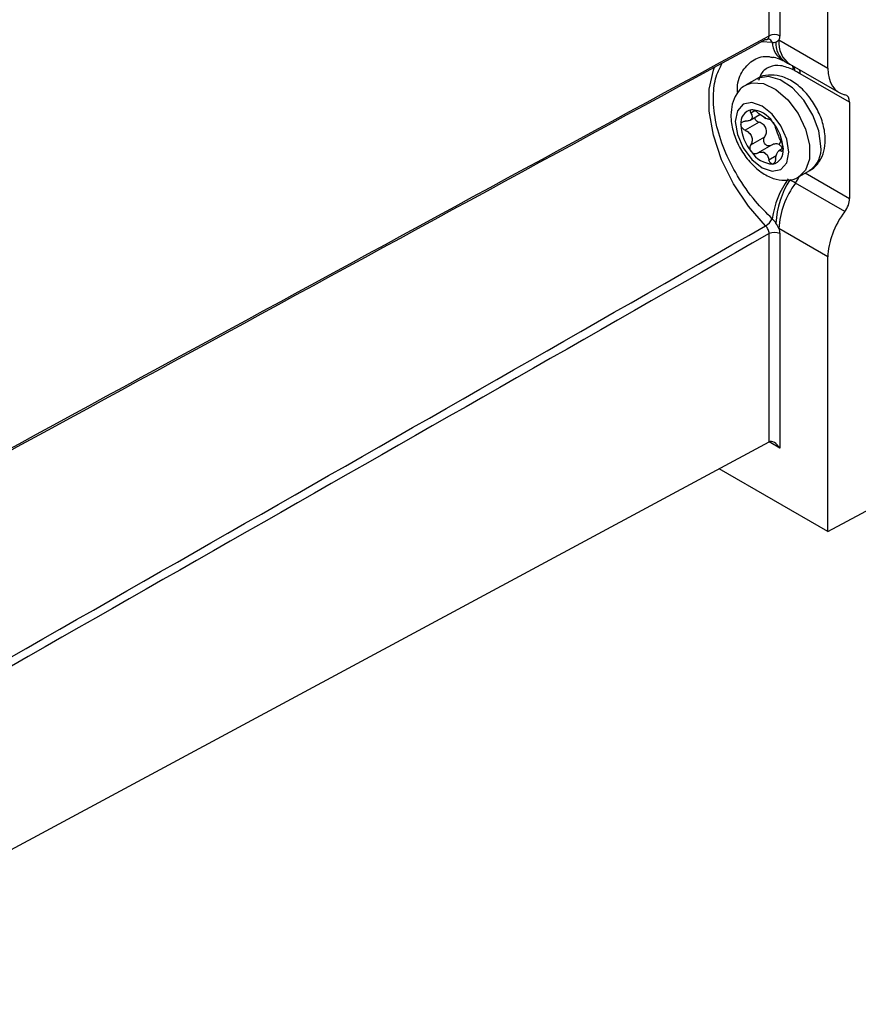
# Model space of a CAD drawing. Header units: millimetres. Extents: x 15358 to 16483, y 10132 to 11382.
# Tile 162 of 166: x 16343 to 16399, y 10982 to 11047. Entities that reach past the tile are written whole.
import ezdxf

# ---------------------------------------------------------------- set-up
doc = ezdxf.new("R2010")
doc.units = ezdxf.units.MM

msp = doc.modelspace()

# ---------------------------------------------------------------- linework, layer by layer
at = {"color": 7, "linetype": 'Continuous', "lineweight": 25}
for p, q in [((16393.024, 11045.806), (16393.024, 11134.779)), ((16393.725, 11134.776), (16393.725, 11045.802)), ((16396.913, 11043.657), (16396.913, 11133.24)), ((16392.546, 11045.425), (16393.231, 11045.373)), ((16393.674, 11045.527), (16396.913, 11043.657)), ((16394.399, 11043.924), (16397.651, 11042.047)), ((16398.352, 11041.404), (16395.088, 11043.288)), ((16392.22, 11042.961), (16391.513, 11042.553)), ((16398.352, 11041.404), (16398.352, 11035.029)), ((16391.764, 11040.216), (16392.419, 11040.595)), ((16392.088, 11040.842), (16391.814, 11040.684)), ((16392.358, 11040.087), (16391.437, 11039.556)), ((16391.814, 11038.583), (16392.736, 11039.115)), ((16393.179, 11038.563), (16392.258, 11038.031)), ((16393.79, 11038.86), (16393.687, 11038.603)), ((16393.013, 11037.596), (16393.5, 11037.877)), ((16393.949, 11038.358), (16393.678, 11038.201)), ((16393.834, 11038.172), (16393.945, 11038.237)), ((16395.013, 11036.491), (16395.72, 11036.899)), ((16395.417, 11036.724), (16398.352, 11035.029)), ((16398.032, 11034.172), (16394.773, 11036.054)), ((16393.024, 11018.924), (16393.024, 11032.711)), ((16396.913, 11031.172), (16393.674, 11033.042)), ((16393.725, 11032.708), (16393.725, 11018.512)), ((16396.913, 11012.989), (16396.913, 11031.172)), ((16323.793, 10981.701), (16393.024, 11018.924)), ((16393.725, 11018.512), (16393.017, 11018.921)), ((16396.913, 11012.989), (16389.715, 11017.145)), ((16396.913, 11012.989), (16402.309, 11015.891))]:
    msp.add_line(p, q, dxfattribs=at)
at = {"color": 7, "linetype": 'Continuous', "lineweight": 25, "flags": 128}
for points in [[(16392.789, 11033.232), (16391.652, 11034.526), (16390.667, 11036.008), (16389.882, 11037.605), (16389.336, 11039.236), (16389.056, 11040.82), (16389.056, 11042.279), (16389.336, 11043.54), (16389.406, 11043.719)], [(16396.445, 11038.501), (16396.311, 11039.507), (16395.923, 11040.558), (16395.323, 11041.541), (16394.577, 11042.35), (16393.765, 11042.896), (16392.976, 11043.121), (16392.294, 11043), (16392.22, 11042.961)], [(16391.507, 11042.55), (16391.909, 11042.696), (16392.655, 11042.643), (16393.467, 11042.252), (16394.257, 11041.565), (16394.939, 11040.657), (16395.439, 11039.625), (16395.704, 11038.583), (16395.704, 11037.642), (16395.439, 11036.905), (16395.017, 11036.493)], [(16390.788, 11040.134), (16390.922, 11039.275), (16391.306, 11038.392), (16391.879, 11037.618), (16392.556, 11037.072), (16393.232, 11036.837), (16393.806, 11036.949), (16394.189, 11037.39), (16394.323, 11038.093), (16394.189, 11038.952), (16393.806, 11039.835), (16393.232, 11040.609), (16392.556, 11041.155), (16391.879, 11041.39), (16391.306, 11041.279), (16390.922, 11040.838), (16390.788, 11040.134)]]:
    msp.add_lwpolyline(points, dxfattribs=at)
at = {"color": 7, "linetype": 'Continuous', "lineweight": 25}
for centre, radius, start, end in [((16393.371, 11045.118), 0.77, 62.65648, 116.76622), ((16392.914, 11045.266), 0.335, 18.63464, 78.85405), ((16394.684, 11045.419), 1.454, 181.82721, 239.75916), ((16394.852, 11045.244), 1.384, 173.85503, 235.19735), ((16395.354, 11045.322), 1.693, 173.04387, 235.64395), ((16393.925, 11043.542), 0.7, 0.46914, 24.30374), ((16394.038, 11043.5), 0.686, 359.41892, 22.91899), ((16394.388, 11043.301), 0.7, 358.92624, 21.14771), ((16392.016, 11040.059), 0.869, 100.54678, 189.25188), ((16391.749, 11039.114), 1.803, 33.43491, 86.57046), ((16392.056, 11039.216), 1.355, 55.97449, 64.03089), ((16393.081, 11040.99), 0.703, 232.22256, 247.78282), ((16394.187, 11040.059), 3.031, 182.63929, 219.77207), ((16390.924, 11038.168), 3.031, 2.63929, 39.77207), ((16394.774, 11038.292), 1.684, 304.16563, 7.14655), ((16393.362, 11039.113), 1.803, 213.43491, 266.57046), ((16393.408, 11039.215), 1.355, 235.97449, 244.03089), ((16392.384, 11037.441), 0.703, 52.22256, 67.78282), ((16393.095, 11038.168), 0.869, 280.54678, 9.25188), ((16399.143, 11032.872), 5.969, 144.56863, 172.05851), ((16399.402, 11033.082), 5.935, 147.53491, 176.93437), ((16398.979, 11032.811), 5.31, 142.36423, 177.50364), ((16393.413, 11037.064), 1.695, 323.39051, 340.48643), ((16392.135, 11034.297), 1.25, 301.51176, 331.28984), ((16393.371, 11032.024), 0.77, 62.65648, 116.76622)]:
    msp.add_arc(centre, radius, start, end, dxfattribs=at)
for centre, major_axis, ratio, start_param, end_param in [((16399.431, 11045.06), (1.796, 3.004), 0.587369, 2.36515, 3.346915), ((16397.633, 11041.003), (0.513, 0.858), 0.587369, 5.506743, 6.488508), ((16397.633, 11034.628), (0.513, 0.858), 0.587369, 4.524977, 5.506743), ((16399.431, 11032.576), (1.796, 3.004), 0.587369, 1.383385, 2.36515), ((16393.371, 11018.308), (-0.354, 0.612), 0.577335, 4.712348, 6.265691)]:
    msp.add_ellipse(centre, major_axis=major_axis, ratio=ratio, start_param=start_param, end_param=end_param, dxfattribs=at)
for points in [[(16319.155, 11005.588), (16343.778, 11019.015), (16368.401, 11032.424), (16393.024, 11045.806)], [(16393.725, 11045.802), (16393.725, 11045.698), (16393.707, 11045.604), (16393.674, 11045.527)], [(16392.789, 11045.557), (16368.22, 11032.192), (16343.647, 11018.803), (16319.073, 11005.397)], [(16393.231, 11045.373), (16393.321, 11045.356), (16393.402, 11045.364), (16393.475, 11045.393)], [(16393.475, 11045.393), (16393.551, 11045.422), (16393.613, 11045.476), (16393.674, 11045.527)], [(16394.724, 11043.494), (16394.691, 11043.512), (16394.658, 11043.53), (16394.625, 11043.548)], [(16395.088, 11043.288), (16394.967, 11043.358), (16394.845, 11043.426), (16394.724, 11043.494)], [(16392.65, 11040.434), (16392.52, 11040.515), (16392.38, 11040.616), (16392.258, 11040.724)], [(16393.013, 11040.288), (16392.982, 11040.269), (16392.918, 11040.286), (16392.815, 11040.339)], [(16392.258, 11038.031), (16392.38, 11038.103), (16392.52, 11038.131), (16392.65, 11038.092)], [(16392.815, 11037.997), (16392.918, 11037.901), (16392.982, 11037.756), (16393.013, 11037.596)], [(16394.773, 11036.054), (16394.649, 11036.126), (16394.522, 11036.196), (16394.394, 11036.268)], [(16393.475, 11033.399), (16393.402, 11033.51), (16393.321, 11033.611), (16393.231, 11033.697)], [(16393.674, 11033.042), (16393.613, 11033.164), (16393.551, 11033.284), (16393.475, 11033.399)], [(16321.615, 10992.559), (16345.342, 11006.096), (16369.067, 11019.651), (16392.789, 11033.232)], [(16393.024, 11032.711), (16369.252, 11019.127), (16345.481, 11005.567), (16321.709, 10992.023)], [(16393.674, 11033.042), (16393.707, 11032.926), (16393.725, 11032.813), (16393.725, 11032.708)]]:
    msp.add_open_spline(points, degree=3, dxfattribs=at)
for points, knots in [([(16392.913, 11045.579), (16392.934, 11045.592), (16392.984, 11045.62), (16393.019, 11045.705), (16393.022, 11045.778), (16393.024, 11045.806)], [0, 0, 0, 0, 0.3115719, 0.7296071, 1, 1, 1, 1]), ([(16392.789, 11045.557), (16392.827, 11045.553), (16392.875, 11045.548), (16392.907, 11045.574), (16392.913, 11045.579)], [0, 0, 0, 0, 0.797011, 1, 1, 1, 1]), ([(16392.92, 11045.57), (16392.939, 11045.579), (16392.974, 11045.597), (16392.976, 11045.595), (16392.977, 11045.594)], [0, 0, 0, 0, 0.547492, 1, 1, 1, 1]), ([(16390.944, 11042.017), (16390.936, 11042.139), (16390.894, 11042.726), (16391.244, 11043.563), (16391.977, 11044.268), (16392.724, 11044.518), (16393.179, 11044.386), (16393.261, 11044.362)], [0, 0, 0, 0, 0.076559, 0.371074, 0.661111, 0.938981, 1, 1, 1, 1]), ([(16393.269, 11044.389), (16393.326, 11044.385), (16393.48, 11044.375), (16393.768, 11044.242), (16393.95, 11044.159)], [0, 0, 0, 0, 0.367357, 1, 1, 1, 1]), ([(16393.231, 11033.697), (16392.853, 11034.073), (16392.015, 11034.907), (16390.909, 11036.484), (16390.017, 11038.252), (16389.465, 11040.016), (16389.292, 11041.614), (16389.421, 11042.998), (16389.755, 11043.666), (16389.919, 11043.995)], [0, 0, 0, 0, 0.13112, 0.29045, 0.44182, 0.591104, 0.739795, 0.871583, 1, 1, 1, 1]), ([(16394.625, 11043.548), (16394.339, 11043.667), (16393.768, 11043.906), (16393.032, 11043.783), (16392.517, 11043.421), (16392.369, 11042.997), (16392.313, 11042.836)], [0, 0, 0, 0, 0.276029, 0.551982, 0.830054, 1, 1, 1, 1]), ([(16393.92, 11044.178), (16393.967, 11044.153), (16394.015, 11044.128), (16394.051, 11044.106), (16394.052, 11044.105)], [0, 0, 0, 0, 0.9729682, 1, 1, 1, 1]), ([(16394.057, 11044.104), (16394.074, 11044.094), (16394.191, 11044.028), (16394.289, 11043.973), (16394.373, 11043.925)], [0, 0, 0, 0, 0.148779, 1, 1, 1, 1]), ([(16396.738, 11038.909), (16396.729, 11039.087), (16396.706, 11039.582), (16396.47, 11040.427), (16395.991, 11041.376), (16395.331, 11042.211), (16394.567, 11042.828), (16393.762, 11043.183), (16392.994, 11043.234), (16392.44, 11043.135), (16392.235, 11042.957), (16392.212, 11042.937)], [0, 0, 0, 0, 0.076577, 0.21312, 0.349566, 0.487048, 0.627716, 0.756292, 0.873801, 0.986137, 1, 1, 1, 1]), ([(16391.514, 11042.532), (16391.48, 11042.519), (16391.209, 11042.415), (16390.856, 11041.969), (16390.544, 11041.303), (16390.511, 11040.794), (16390.495, 11040.542)], [0, 0, 0, 0, 0.048451, 0.375, 0.690701, 1, 1, 1, 1]), ([(16390.495, 11040.542), (16390.503, 11040.365), (16390.526, 11039.87), (16390.763, 11039.025), (16391.241, 11038.076), (16391.902, 11037.24), (16392.666, 11036.624), (16393.471, 11036.268), (16394.239, 11036.218), (16394.789, 11036.315), (16394.992, 11036.49), (16395.012, 11036.507)], [0, 0, 0, 0, 0.0767127, 0.2134974, 0.3501846, 0.4879097, 0.6288271, 0.7576306, 0.8753481, 0.9878831, 1, 1, 1, 1]), ([(16391.814, 11040.684), (16391.861, 11040.615), (16391.892, 11040.547), (16391.912, 11040.417), (16391.9, 11040.355), (16391.828, 11040.253), (16391.768, 11040.211), (16391.618, 11040.158), (16391.531, 11040.145), (16391.437, 11040.147)], [0, 0, 0, 0, 0.25, 0.25, 0.5, 0.5, 0.75, 0.75, 1, 1, 1, 1]), ([(16391.857, 11040.913), (16391.805, 11040.909), (16391.773, 11040.881), (16391.758, 11040.797), (16391.776, 11040.741), (16391.814, 11040.684)], [0, 0, 0, 0, 0.5, 0.5, 1, 1, 1, 1]), ([(16392.258, 11040.724), (16392.196, 11040.779), (16392.124, 11040.829), (16391.98, 11040.899), (16391.91, 11040.918), (16391.857, 11040.913)], [0, 0, 0, 0, 0.5, 0.5, 1, 1, 1, 1]), ([(16391.159, 11039.92), (16391.159, 11039.99), (16391.188, 11040.05), (16391.29, 11040.13), (16391.36, 11040.149), (16391.437, 11040.147)], [0, 0, 0, 0, 0.5, 0.5, 1, 1, 1, 1]), ([(16391.437, 11039.556), (16391.36, 11039.59), (16391.29, 11039.643), (16391.189, 11039.774), (16391.159, 11039.85), (16391.159, 11039.92)], [0, 0, 0, 0, 0.5, 0.5, 1, 1, 1, 1]), ([(16392.065, 11040.39), (16392.07, 11040.366), (16392.083, 11040.309), (16392.144, 11040.224), (16392.237, 11040.141), (16392.316, 11040.106), (16392.358, 11040.087)], [0, 0, 0, 0, 0.187084, 0.437045, 0.70332, 1, 1, 1, 1]), ([(16392.736, 11039.115), (16392.788, 11039.198), (16392.827, 11039.291), (16392.859, 11039.489), (16392.852, 11039.593), (16392.778, 11039.783), (16392.712, 11039.869), (16392.551, 11040.002), (16392.457, 11040.052), (16392.358, 11040.087)], [0, 0, 0, 0, 0.25, 0.25, 0.5, 0.5, 0.75, 0.75, 1, 1, 1, 1]), ([(16393.013, 11040.288), (16393.029, 11040.298), (16393.061, 11040.288), (16393.147, 11040.226), (16393.201, 11040.172), (16393.254, 11040.107)], [0, 0, 0, 0, 0.5, 0.5, 1, 1, 1, 1]), ([(16393.254, 11040.107), (16393.306, 11040.042), (16393.354, 11039.968), (16393.426, 11039.834), (16393.448, 11039.776), (16393.456, 11039.736)], [0, 0, 0, 0, 0.5, 0.5, 1, 1, 1, 1]), ([(16391.437, 11039.556), (16391.531, 11039.515), (16391.618, 11039.459), (16391.768, 11039.319), (16391.828, 11039.233), (16391.9, 11039.047), (16391.912, 11038.947), (16391.892, 11038.755), (16391.861, 11038.664), (16391.814, 11038.583)], [0, 0, 0, 0, 0.25, 0.25, 0.5, 0.5, 0.75, 0.75, 1, 1, 1, 1]), ([(16393.834, 11038.764), (16393.796, 11038.837), (16393.759, 11038.922), (16393.684, 11039.105), (16393.646, 11039.203), (16393.574, 11039.389), (16393.539, 11039.477), (16393.486, 11039.626), (16393.466, 11039.688), (16393.456, 11039.736)], [0, 0, 0, 0, 0.25, 0.25, 0.5, 0.5, 0.75, 0.75, 1, 1, 1, 1]), ([(16391.857, 11038.12), (16391.805, 11038.185), (16391.773, 11038.268), (16391.758, 11038.435), (16391.776, 11038.516), (16391.814, 11038.583)], [0, 0, 0, 0, 0.5, 0.5, 1, 1, 1, 1]), ([(16393.179, 11038.563), (16393.112, 11038.523), (16393.035, 11038.506), (16392.884, 11038.529), (16392.809, 11038.572), (16392.703, 11038.704), (16392.672, 11038.791), (16392.668, 11038.964), (16392.692, 11039.046), (16392.736, 11039.115)], [0, 0, 0, 0, 0.25, 0.25, 0.5, 0.5, 0.75, 0.75, 1, 1, 1, 1]), ([(16393.687, 11038.603), (16393.612, 11038.647), (16393.525, 11038.661), (16393.349, 11038.643), (16393.26, 11038.611), (16393.179, 11038.563)], [0, 0, 0, 0, 0.5, 0.5, 1, 1, 1, 1]), ([(16393.888, 11038.323), (16393.885, 11038.338), (16393.868, 11038.419), (16393.8, 11038.521), (16393.72, 11038.579), (16393.687, 11038.603)], [0, 0, 0, 0, 0.1186015, 0.6407462, 1, 1, 1, 1]), ([(16393.834, 11038.764), (16393.864, 11038.703), (16393.894, 11038.626), (16393.939, 11038.463), (16393.952, 11038.377), (16393.952, 11038.307)], [0, 0, 0, 0, 0.5, 0.5, 1, 1, 1, 1]), ([(16395.702, 11036.913), (16395.743, 11036.928), (16396.019, 11037.034), (16396.377, 11037.482), (16396.689, 11038.149), (16396.721, 11038.658), (16396.738, 11038.909)], [0, 0, 0, 0, 0.055402, 0.379565, 0.69296, 1, 1, 1, 1]), ([(16392.258, 11038.031), (16392.196, 11037.994), (16392.124, 11037.981), (16391.98, 11038.011), (16391.91, 11038.055), (16391.857, 11038.12)], [0, 0, 0, 0, 0.5, 0.5, 1, 1, 1, 1]), ([(16393.456, 11037.635), (16393.466, 11037.737), (16393.486, 11037.834), (16393.539, 11038.007), (16393.574, 11038.082), (16393.646, 11038.184), (16393.684, 11038.213), (16393.759, 11038.223), (16393.796, 11038.207), (16393.834, 11038.172)], [0, 0, 0, 0, 0.25, 0.25, 0.5, 0.5, 0.75, 0.75, 1, 1, 1, 1]), ([(16393.952, 11038.307), (16393.952, 11038.237), (16393.939, 11038.186), (16393.894, 11038.14), (16393.864, 11038.144), (16393.834, 11038.172)], [0, 0, 0, 0, 0.5, 0.5, 1, 1, 1, 1]), ([(16393.254, 11037.314), (16393.201, 11037.309), (16393.148, 11037.337), (16393.061, 11037.44), (16393.029, 11037.514), (16393.013, 11037.596)], [0, 0, 0, 0, 0.5, 0.5, 1, 1, 1, 1]), ([(16393.456, 11037.635), (16393.448, 11037.551), (16393.426, 11037.473), (16393.355, 11037.356), (16393.306, 11037.319), (16393.254, 11037.314)], [0, 0, 0, 0, 0.5, 0.5, 1, 1, 1, 1]), ([(16393.024, 11032.711), (16393.025, 11032.796), (16393.002, 11032.892), (16392.919, 11033.077), (16392.858, 11033.164), (16392.789, 11033.232)], [0, 0, 0, 0, 0.5, 0.5, 1, 1, 1, 1])]:
    msp.add_open_spline(points, degree=3, knots=knots, dxfattribs=at)

doc.saveas('drawing.dxf')
